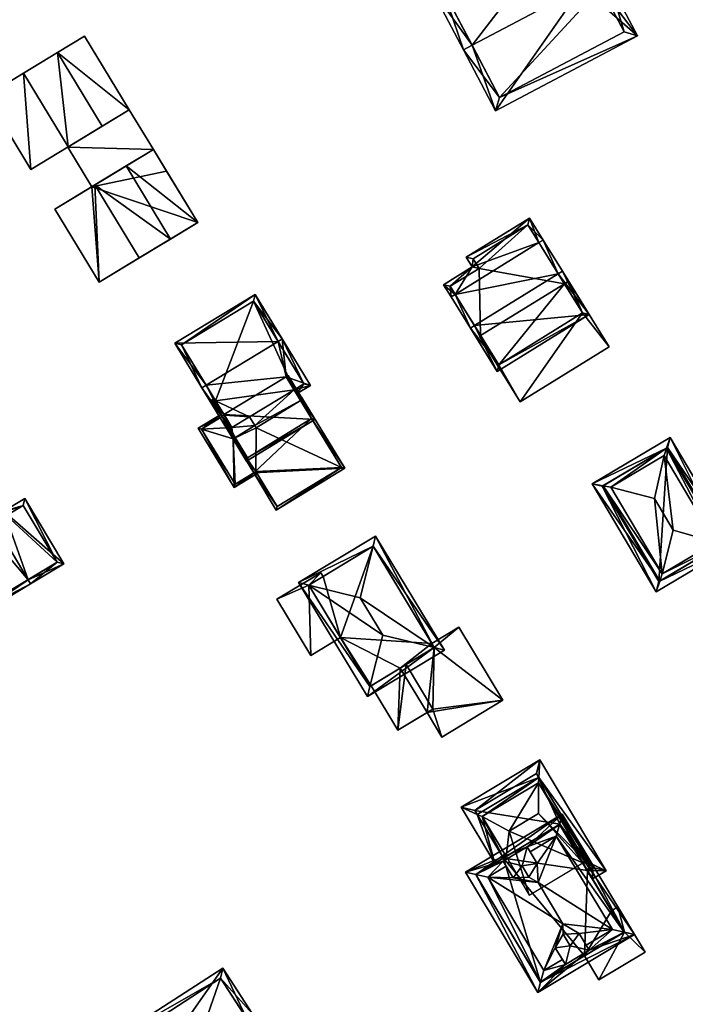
# Model space of a CAD drawing. Header units: inches. Extents: x 2685601 to 2690022, y 1235992 to 1239010.
# Tile 207 of 256: x 2688636 to 2688703, y 1237943 to 1238043. Entities that reach past the tile are written whole.
import ezdxf

# ---------------------------------------------------------------- set-up
doc = ezdxf.new("R2010")
doc.units = ezdxf.units.IN
doc.header["$MEASUREMENT"] = 0
doc.layers.add('Gebaeude Einzelhaus', color=10, linetype='Continuous')

msp = doc.modelspace()

# ---------------------------------------------------------------- meshes
at = {"layer": 'Gebaeude Einzelhaus'}
mesh = msp.add_polyface(dxfattribs=at)
corners = [(2688690.609, 1238051.781, 459.152), (2688690.143, 1238052.666, 458.68), (2688677.235, 1238045.864, 458.68), (2688681.492, 1238039.93, 462.093), (2688680.608, 1238039.464, 462.093), (2688692.63, 1238045.8, 462.092), (2688693.515, 1238046.267, 462.092), (2688693.515, 1238046.266, 462.092), (2688694.111, 1238046.58, 462.093), (2688683.865, 1238033.281, 458.396), (2688698.254, 1238040.864, 458.396), (2688694.531, 1238045.783, 461.617), (2688695.416, 1238046.25, 461.617), (2688694.112, 1238046.579, 462.091), (2688678.586, 1238045.445, 459.152), (2688696.903, 1238041.283, 458.925), (2688684.284, 1238034.633, 458.926), (2688694.531, 1238045.784, 461.615), (2688694.531, 1238045.784, 450.052), (2688696.903, 1238041.283, 450.052), (2688678.586, 1238045.445, 450.052), (2688690.609, 1238051.781, 450.052), (2688684.284, 1238034.633, 450.052), (2688691.205, 1238052.095, 450.052)]
mesh.append_faces([[corners[k] for k in face] for face in [(16, 4, 3), (16, 9, 4), (15, 10, 16), (16, 10, 9), (15, 12, 10), (15, 11, 12), (14, 1, 0), (14, 2, 1), (14, 4, 2), (14, 3, 4), (7, 13, 8), (5, 11, 7), (7, 11, 13), (5, 10, 11), (11, 10, 12), (3, 9, 5), (5, 9, 10), (3, 4, 9), (6, 7, 8), (0, 5, 6), (0, 3, 5), (0, 2, 3), (3, 2, 4), (0, 1, 2)]], dxfattribs={"color": 13})
mesh.append_faces([[corners[k] for k in face] for face in [(18, 21, 23), (18, 20, 21), (19, 22, 18), (18, 22, 20), (15, 22, 19), (15, 16, 22), (3, 20, 16), (16, 20, 22), (3, 14, 20), (20, 0, 21), (20, 14, 0), (17, 15, 18), (18, 15, 19), (13, 11, 17), (17, 11, 15)]], dxfattribs={"color": 41})
mesh = msp.add_polyface(dxfattribs=at)
corners = [(2688636.028, 1238037.084, 456.148), (2688632.243, 1238034.785, 456.148), (2688636.778, 1238027.317, 456.148), (2688640.564, 1238029.616, 456.148), (2688646.755, 1238033.377, 456.148), (2688642.219, 1238040.844, 456.148), (2688639.492, 1238039.188, 456.148), (2688644.028, 1238031.72, 456.148), (2688642.219, 1238040.844, 443.953), (2688646.755, 1238033.377, 443.953), (2688639.492, 1238039.188, 443.953), (2688636.028, 1238037.084, 443.953), (2688632.243, 1238034.785, 443.953), (2688636.778, 1238027.317, 443.953), (2688640.564, 1238029.616, 443.953), (2688644.028, 1238031.72, 443.953)]
mesh.append_faces([[corners[k] for k in face] for face in [(4, 6, 7), (4, 5, 6), (0, 2, 3), (0, 1, 2)]], dxfattribs={"color": 13})
mesh.append_faces([[corners[k] for k in face] for face in [(11, 13, 12), (11, 14, 13), (8, 9, 10), (10, 9, 15), (7, 9, 4), (7, 15, 9), (2, 14, 3), (2, 13, 14), (2, 1, 13), (13, 1, 12), (0, 11, 1), (1, 11, 12), (5, 8, 6), (6, 8, 10), (5, 4, 8), (8, 4, 9)]], dxfattribs={"color": 41})
mesh = msp.add_polyface(dxfattribs=at)
corners = [(2688639.492, 1238039.188, 458.526), (2688640.564, 1238029.616, 458.526), (2688644.028, 1238031.72, 458.526), (2688636.028, 1238037.084, 458.526), (2688636.028, 1238037.084, 456.148), (2688639.492, 1238039.188, 443.953), (2688636.028, 1238037.084, 443.953), (2688639.492, 1238039.188, 456.148), (2688640.564, 1238029.616, 456.148), (2688640.564, 1238029.616, 443.953), (2688644.028, 1238031.72, 443.953), (2688644.028, 1238031.72, 456.148)]
mesh.append_faces([[corners[k] for k in face] for face in [(3, 1, 0), (0, 1, 2)]], dxfattribs={"color": 13})
mesh.append_faces([[corners[k] for k in face] for face in [(10, 9, 5), (5, 9, 6), (0, 2, 7), (7, 2, 11), (8, 11, 1), (1, 11, 2), (8, 10, 11), (8, 9, 10), (1, 3, 8), (8, 3, 4), (7, 3, 0), (7, 4, 3), (7, 5, 4), (4, 5, 6)]], dxfattribs={"color": 41})
mesh = msp.add_polyface(dxfattribs=at)
corners = [(2688640.52, 1238029.568, 453.533), (2688649.197, 1238029.355, 453.474), (2688646.764, 1238033.361, 453.474), (2688642.952, 1238025.562, 453.533), (2688646.764, 1238033.361, 443.971), (2688649.197, 1238029.355, 443.971), (2688640.52, 1238029.568, 443.971), (2688642.952, 1238025.562, 443.971)]
mesh.append_faces([[corners[k] for k in face] for face in [(3, 1, 0), (0, 1, 2)]], dxfattribs={"color": 13})
mesh.append_faces([[corners[k] for k in face] for face in [(5, 6, 4), (5, 7, 6), (6, 7, 0), (0, 7, 3), (0, 2, 6), (6, 2, 4), (2, 1, 4), (4, 1, 5)]], dxfattribs={"color": 41})
mesh = msp.add_polyface(dxfattribs=at)
corners = [(2688643.27, 1238025.755, 456.564), (2688639.221, 1238023.296, 456.564), (2688643.719, 1238015.89, 456.564), (2688647.768, 1238018.349, 456.564), (2688653.695, 1238021.949, 456.564), (2688649.197, 1238029.355, 456.564), (2688646.436, 1238027.678, 456.564), (2688650.934, 1238020.272, 456.564), (2688642.952, 1238025.562, 453.533), (2688639.221, 1238023.296, 443.971), (2688649.197, 1238029.355, 453.474), (2688642.952, 1238025.562, 443.971), (2688643.719, 1238015.89, 443.971), (2688653.695, 1238021.949, 443.971), (2688650.528, 1238027.164, 443.971), (2688649.197, 1238029.355, 443.971)]
mesh.append_faces([[corners[k] for k in face] for face in [(4, 6, 7), (4, 5, 6), (0, 2, 3), (0, 1, 2)]], dxfattribs={"color": 13})
mesh.append_faces([[corners[k] for k in face] for face in [(11, 12, 9), (11, 13, 12), (11, 14, 13), (11, 15, 14), (4, 10, 5), (10, 14, 15), (4, 13, 10), (10, 13, 14), (3, 13, 7), (7, 13, 4), (3, 12, 13), (3, 2, 12), (2, 1, 12), (12, 1, 9), (9, 8, 11), (8, 6, 10), (10, 6, 5), (8, 0, 6), (9, 1, 8), (8, 1, 0)]], dxfattribs={"color": 41})
mesh = msp.add_polyface(dxfattribs=at)
corners = [(2688643.27, 1238025.755, 459.179), (2688650.934, 1238020.272, 459.179), (2688646.436, 1238027.678, 459.179), (2688647.768, 1238018.349, 459.179), (2688646.436, 1238027.678, 456.564), (2688643.27, 1238025.755, 456.564), (2688647.768, 1238018.349, 456.564), (2688650.934, 1238020.272, 456.564)]
mesh.append_faces([[corners[k] for k in face] for face in [(3, 1, 0), (0, 1, 2)]], dxfattribs={"color": 13})
mesh.append_faces([[corners[k] for k in face] for face in [(2, 1, 4), (4, 1, 7), (3, 7, 1), (3, 6, 7), (3, 0, 6), (6, 0, 5), (2, 4, 0), (0, 4, 5)]], dxfattribs={"color": 41})
mesh = msp.add_polyface(dxfattribs=at)
corners = [(2688681.506, 1238017.448, 457.715), (2688687.313, 1238022.396, 457.214), (2688680.899, 1238018.43, 457.214), (2688688.265, 1238019.905, 458.351), (2688688.691, 1238020.168, 458.351), (2688679.787, 1238014.662, 458.351), (2688678.59, 1238015.645, 457.715), (2688679.361, 1238014.399, 458.351), (2688681.319, 1238011.233, 462.333), (2688681.744, 1238011.496, 462.333), (2688690.223, 1238016.74, 462.333), (2688690.649, 1238017.003, 462.333), (2688693.361, 1238012.616, 458.066), (2688684.031, 1238006.846, 458.066), (2688679.279, 1238015.483, 457.932), (2688684.194, 1238007.535, 458.48), (2688692.673, 1238012.779, 458.48), (2688687.15, 1238021.708, 457.431), (2688681.588, 1238018.268, 457.431), (2688682.195, 1238017.285, 457.932), (2688690.842, 1238015.739, 455.08), (2688687.15, 1238021.708, 448.861), (2688692.673, 1238012.779, 455.08), (2688690.842, 1238015.739, 448.861), (2688681.588, 1238018.268, 448.861), (2688682.195, 1238017.285, 448.861), (2688679.279, 1238015.483, 448.861), (2688682.363, 1238010.496, 455.08), (2688682.363, 1238010.496, 448.861), (2688684.194, 1238007.535, 455.08), (2688692.673, 1238012.779, 448.861), (2688684.194, 1238007.535, 448.861)]
mesh.append_faces([[corners[k] for k in face] for face in [(19, 14, 0), (18, 19, 0), (17, 18, 2), (2, 18, 0), (1, 17, 2), (3, 17, 4), (10, 3, 4), (4, 17, 1), (16, 10, 11), (11, 10, 4), (12, 15, 16), (12, 16, 11), (13, 15, 12), (9, 15, 8), (5, 9, 8), (8, 15, 13), (14, 5, 7), (7, 5, 8), (0, 14, 6), (6, 14, 7), (13, 9, 8), (13, 12, 9), (9, 12, 10), (10, 12, 11), (5, 10, 3), (3, 10, 4), (4, 10, 11), (5, 9, 10), (7, 8, 5), (5, 8, 9), (5, 6, 7), (3, 0, 5), (5, 0, 6), (4, 1, 3), (3, 1, 0), (0, 1, 2)]], dxfattribs={"color": 13})
mesh.append_faces([[corners[k] for k in face] for face in [(23, 25, 21), (21, 25, 24), (23, 28, 25), (25, 28, 26), (23, 31, 28), (23, 30, 31), (16, 15, 22), (22, 15, 29), (5, 27, 9), (9, 27, 15), (15, 27, 29), (27, 26, 28), (5, 14, 27), (27, 14, 26), (14, 19, 26), (26, 19, 25), (19, 18, 25), (25, 18, 24), (18, 17, 24), (24, 17, 21), (21, 20, 23), (20, 16, 22), (20, 10, 16), (20, 3, 10), (21, 17, 20), (20, 17, 3)]], dxfattribs={"color": 41})
mesh = msp.add_polyface(dxfattribs=at)
corners = [(2688692.673, 1238012.779, 455.08), (2688686.365, 1238003.779, 455.08), (2688695.379, 1238009.354, 455.08), (2688684.194, 1238007.535, 455.08), (2688682.253, 1238010.428, 455.08), (2688691.268, 1238016.003, 455.08), (2688690.842, 1238015.739, 455.08), (2688682.363, 1238010.496, 455.08), (2688691.268, 1238016.003, 448.861), (2688695.379, 1238009.354, 448.861), (2688690.842, 1238015.739, 448.861), (2688682.253, 1238010.428, 448.861), (2688682.363, 1238010.496, 448.861), (2688686.365, 1238003.779, 448.861), (2688684.194, 1238007.535, 448.861), (2688692.673, 1238012.779, 448.861)]
mesh.append_faces([[corners[k] for k in face] for face in [(4, 3, 7), (0, 5, 6), (0, 2, 5), (4, 1, 3), (3, 1, 0), (0, 1, 2)]], dxfattribs={"color": 13})
mesh.append_faces([[corners[k] for k in face] for face in [(9, 15, 8), (8, 15, 10), (14, 11, 12), (9, 13, 15), (15, 13, 14), (14, 13, 11), (2, 1, 9), (9, 1, 13), (1, 4, 13), (13, 4, 11), (11, 7, 12), (11, 4, 7), (6, 5, 10), (10, 5, 8), (5, 2, 8), (8, 2, 9)]], dxfattribs={"color": 41})
mesh = msp.add_polyface(dxfattribs=at)
corners = [(2688656.988, 1238000.474, 457.177), (2688657.202, 1238000.604, 457.177), (2688656.142, 1238002.343, 458.911), (2688654.548, 1238005.441, 461.87), (2688656.356, 1238002.473, 458.911), (2688654.121, 1238005.181, 461.87), (2688662.652, 1238006.309, 458.911), (2688665.129, 1238005.433, 457.177), (2688663.451, 1238004.997, 457.603), (2688662.261, 1238010.14, 461.87), (2688661.834, 1238009.88, 461.87), (2688663.711, 1238004.57, 457.177), (2688659.505, 1238014.665, 457.177), (2688651.365, 1238009.706, 457.177), (2688664.441, 1238005.6, 457.603), (2688659.338, 1238013.978, 457.62), (2688652.053, 1238009.539, 457.62), (2688659.338, 1238013.978, 446.271), (2688664.441, 1238005.6, 446.271), (2688652.053, 1238009.539, 446.271), (2688655.497, 1238003.884, 446.271), (2688655.497, 1238003.884, 459.505), (2688663.451, 1238004.997, 446.271), (2688658.943, 1238002.251, 446.271), (2688656.392, 1238002.414, 446.271), (2688657.155, 1238001.161, 446.271)]
mesh.append_faces([[corners[k] for k in face] for face in [(12, 16, 13), (13, 16, 5), (5, 16, 3), (9, 15, 12), (12, 15, 16), (9, 10, 15), (3, 2, 5), (5, 2, 0), (0, 2, 1), (3, 4, 2), (7, 14, 9), (9, 14, 10), (7, 11, 14), (14, 11, 8), (10, 13, 3), (3, 13, 5), (9, 12, 10), (10, 12, 13), (7, 8, 11), (3, 6, 10), (10, 6, 9), (9, 6, 7), (7, 6, 8), (3, 4, 6), (0, 2, 5), (5, 2, 3), (3, 2, 4), (0, 1, 2)]], dxfattribs={"color": 13})
mesh.append_faces([[corners[k] for k in face] for face in [(20, 23, 24), (24, 23, 25), (20, 22, 23), (20, 17, 22), (22, 17, 18), (20, 19, 17), (18, 14, 22), (22, 14, 8), (3, 21, 4), (3, 16, 21), (21, 16, 20), (20, 16, 19), (16, 15, 19), (19, 15, 17), (10, 14, 15), (15, 14, 17), (17, 14, 18)]], dxfattribs={"color": 41})
mesh = msp.add_polyface(dxfattribs=at)
corners = [(2688656.356, 1238002.473, 458.911), (2688658.64, 1237997.763, 457.036), (2688665.576, 1238001.988, 457.036), (2688654.939, 1238003.838, 459.595), (2688662.652, 1238006.309, 458.911), (2688662.866, 1238006.439, 458.911), (2688655.497, 1238003.884, 459.505), (2688655.366, 1238004.098, 459.595), (2688656.142, 1238002.343, 458.911), (2688658.724, 1237998.106, 457.126), (2688655.283, 1238003.754, 459.505), (2688665.233, 1238002.071, 457.126), (2688665.233, 1238002.071, 454.519), (2688664.124, 1238003.893, 454.519), (2688663.451, 1238004.997, 446.271), (2688664.124, 1238003.893, 446.271), (2688663.451, 1238004.997, 457.603), (2688655.283, 1238003.754, 446.271), (2688655.497, 1238003.884, 446.271), (2688657.485, 1238000.14, 454.519), (2688658.724, 1237998.106, 454.519), (2688656.178, 1238002.284, 451.8), (2688657.485, 1238000.14, 451.8), (2688656.178, 1238002.284, 446.271), (2688656.392, 1238002.414, 446.271), (2688659.616, 1238001.146, 446.271), (2688659.486, 1238001.36, 446.271), (2688658.943, 1238002.251, 446.271)]
mesh.append_faces([[corners[k] for k in face] for face in [(2, 11, 5), (5, 11, 4), (2, 9, 11), (10, 7, 6), (8, 3, 10), (10, 3, 7), (2, 1, 9), (9, 1, 8), (8, 1, 3), (3, 6, 7), (3, 0, 6), (0, 2, 4), (4, 2, 5), (3, 1, 0), (0, 1, 2)]], dxfattribs={"color": 13})
mesh.append_faces([[corners[k] for k in face] for face in [(15, 26, 14), (14, 26, 27), (15, 25, 26), (24, 23, 18), (18, 23, 17), (11, 9, 12), (12, 9, 20), (21, 17, 23), (21, 10, 17), (21, 8, 10), (22, 19, 21), (21, 19, 8), (8, 19, 9), (9, 19, 20), (17, 6, 18), (17, 10, 6), (11, 16, 4), (11, 13, 16), (16, 13, 14), (14, 13, 15), (11, 12, 13)]], dxfattribs={"color": 41})
mesh = msp.add_polyface(dxfattribs=at)
corners = [(2688657.269, 1238000.009, 454.519), (2688658.724, 1237998.106, 454.519), (2688657.485, 1238000.14, 454.519), (2688659.365, 1237996.568, 454.519), (2688665.233, 1238002.071, 454.519), (2688668.598, 1237997.028, 454.519), (2688661.659, 1237992.801, 454.519), (2688664.208, 1238004.236, 454.519), (2688664.124, 1238003.893, 454.519), (2688663.994, 1238004.106, 454.519), (2688659.579, 1237996.698, 454.519), (2688661.743, 1237993.145, 454.519), (2688668.254, 1237997.111, 454.519), (2688656.178, 1238002.284, 451.8), (2688657.269, 1238000.009, 451.8), (2688657.485, 1238000.14, 451.8), (2688653.729, 1238001.085, 451.8), (2688657.391, 1237995.073, 451.8), (2688659.365, 1237996.568, 451.8), (2688656.048, 1238002.498, 451.8), (2688659.709, 1237996.485, 451.8), (2688659.579, 1237996.698, 451.8), (2688654.073, 1238001.001, 451.8), (2688657.475, 1237995.416, 451.8), (2688659.365, 1237996.568, 446.271), (2688659.579, 1237996.698, 446.271), (2688661.743, 1237993.145, 446.271), (2688668.254, 1237997.111, 446.271), (2688664.124, 1238003.893, 446.271), (2688657.269, 1238000.009, 446.271), (2688659.486, 1238001.36, 446.271), (2688659.616, 1238001.146, 446.271), (2688654.073, 1238001.001, 446.271), (2688656.178, 1238002.284, 446.271), (2688657.475, 1237995.416, 446.271), (2688656.392, 1238002.414, 446.271), (2688657.155, 1238001.161, 446.271), (2688658.943, 1238002.251, 446.271)]
mesh.append_faces([[corners[k] for k in face] for face in [(20, 18, 21), (17, 23, 20), (20, 23, 18), (19, 22, 16), (16, 22, 17), (17, 22, 23), (19, 13, 22), (18, 20, 21), (18, 17, 20), (16, 13, 19), (18, 14, 17), (17, 14, 16), (16, 14, 13), (13, 14, 15), (7, 8, 9), (5, 4, 7), (7, 4, 8), (6, 12, 5), (5, 12, 4), (3, 11, 6), (6, 11, 12), (3, 10, 11), (4, 7, 8), (8, 7, 9), (4, 5, 7), (4, 3, 5), (5, 3, 6), (4, 1, 3), (3, 1, 0), (0, 1, 2)]], dxfattribs={"color": 13})
mesh.append_faces([[corners[k] for k in face] for face in [(32, 29, 34), (34, 29, 24), (33, 36, 32), (32, 36, 29), (29, 36, 30), (30, 36, 37), (33, 35, 36), (23, 24, 18), (23, 34, 24), (23, 22, 34), (34, 22, 32), (32, 13, 33), (32, 22, 13), (29, 25, 24), (25, 27, 26), (29, 31, 25), (25, 31, 27), (27, 31, 28), (29, 30, 31), (4, 28, 8), (4, 27, 28), (4, 12, 27), (12, 11, 27), (27, 11, 26), (21, 11, 10), (21, 26, 11), (21, 25, 26), (18, 21, 3), (3, 21, 10), (18, 25, 21), (18, 24, 25), (3, 0, 18), (18, 0, 14), (0, 2, 14), (14, 2, 15)]], dxfattribs={"color": 41})
mesh = msp.add_polyface(dxfattribs=at)
corners = [(2688693.664, 1237995.47, 457.64), (2688700.161, 1237984.514, 457.64), (2688700.52, 1237985.598, 458.062), (2688694.787, 1237995.265, 458.063), (2688700.765, 1237986.339, 458.351), (2688695.554, 1237995.125, 458.351), (2688701.2, 1237999.067, 458.063), (2688701.56, 1238000.153, 457.64), (2688700.956, 1237998.329, 458.351), (2688708.058, 1237989.196, 457.64), (2688706.934, 1237989.402, 458.063), (2688706.168, 1237989.543, 458.351), (2688699.975, 1237993.976, 461.621), (2688701.878, 1237990.769, 461.621), (2688694.691, 1237995.208, 458.008), (2688700.424, 1237985.541, 458.008), (2688701.298, 1237999.125, 458.008), (2688707.03, 1237989.459, 458.008), (2688707.03, 1237989.459, 449.7), (2688701.298, 1237999.125, 449.7), (2688694.691, 1237995.208, 449.7), (2688700.424, 1237985.541, 449.7)]
mesh.append_faces([[corners[k] for k in face] for face in [(16, 6, 7), (2, 10, 9), (9, 10, 17), (17, 16, 9), (9, 16, 7), (15, 2, 1), (14, 15, 1), (1, 2, 9), (3, 14, 0), (6, 3, 0), (7, 6, 0), (0, 14, 1), (5, 12, 8), (13, 4, 11), (12, 13, 8), (8, 13, 11), (13, 12, 4), (4, 12, 5), (10, 6, 11), (11, 6, 8), (9, 7, 10), (10, 7, 6), (2, 10, 4), (4, 10, 11), (1, 9, 2), (2, 9, 10), (6, 5, 8), (6, 3, 5), (7, 0, 6), (6, 0, 3), (3, 4, 5), (0, 2, 3), (3, 2, 4), (0, 1, 2)]], dxfattribs={"color": 13})
mesh.append_faces([[corners[k] for k in face] for face in [(19, 21, 20), (18, 21, 19), (2, 21, 18), (2, 18, 10), (15, 21, 2), (10, 18, 17), (20, 21, 15), (14, 20, 15), (3, 20, 14), (19, 20, 6), (6, 20, 3), (16, 19, 6), (18, 19, 16), (17, 18, 16)]], dxfattribs={"color": 41})
mesh = msp.add_polyface(dxfattribs=at)
corners = [(2688640.144, 1237987.338, 452.236), (2688636.173, 1237993.955, 452.236), (2688634.06, 1237992.688, 453.88), (2688636.499, 1237985.734, 454.871), (2688632.786, 1237991.924, 454.871), (2688636.756, 1237985.305, 454.871), (2688628.915, 1237980.6, 452.094), (2688631.769, 1237991.314, 454.511), (2688625.373, 1237987.476, 452.246), (2688625.189, 1237986.811, 452.093), (2688624.944, 1237987.219, 452.094), (2688639.458, 1237987.509, 452.57), (2688636.001, 1237993.269, 452.57), (2688634.114, 1237992.598, 453.88), (2688634.311, 1237992.256, 453.885), (2688629.086, 1237981.286, 452.246), (2688630.589, 1237999.433, 451.666), (2688627.875, 1237997.804, 454.511), (2688628.133, 1237997.375, 454.511), (2688634.06, 1237992.688, 452.111), (2688634.729, 1237992.533, 451.666), (2688634.114, 1237992.598, 452.11), (2688634.3, 1237992.276, 452.116), (2688619.846, 1237992.986, 451.666), (2688623.985, 1237986.088, 451.666), (2688630.418, 1237998.746, 452.116), (2688620.533, 1237992.815, 451.818), (2688624.156, 1237986.774, 451.818), (2688625.361, 1237987.496, 452.245), (2688625.373, 1237987.476, 443.838), (2688629.086, 1237981.286, 443.838), (2688639.458, 1237987.509, 443.838), (2688636.001, 1237993.269, 443.838), (2688634.311, 1237992.256, 443.838), (2688634.114, 1237992.598, 443.838), (2688634.06, 1237992.688, 443.838), (2688630.418, 1237998.746, 443.838), (2688620.533, 1237992.815, 443.838), (2688624.156, 1237986.774, 443.838), (2688625.361, 1237987.496, 443.838)]
mesh.append_faces([[corners[k] for k in face] for face in [(10, 28, 8), (23, 27, 24), (24, 27, 9), (9, 27, 10), (10, 27, 28), (23, 26, 27), (23, 17, 26), (26, 17, 18), (25, 20, 19), (19, 20, 21), (21, 20, 22), (25, 16, 20), (25, 17, 16), (25, 18, 17), (18, 8, 7), (10, 24, 9), (17, 23, 18), (18, 23, 8), (8, 23, 10), (10, 23, 24), (20, 21, 22), (16, 19, 20), (20, 19, 21), (16, 18, 19), (19, 18, 7), (16, 17, 18), (9, 15, 6), (6, 15, 5), (5, 15, 3), (10, 8, 9), (9, 8, 15), (1, 12, 2), (2, 12, 13), (13, 12, 14), (0, 11, 1), (1, 11, 12), (0, 5, 11), (11, 5, 3), (9, 8, 10), (7, 3, 4), (9, 6, 8), (8, 6, 7), (7, 6, 3), (3, 6, 5), (0, 3, 5), (0, 2, 3), (3, 2, 4), (0, 1, 2)]], dxfattribs={"color": 13})
mesh.append_faces([[corners[k] for k in face] for face in [(35, 39, 36), (36, 39, 37), (37, 39, 38), (35, 29, 39), (28, 29, 8), (28, 39, 29), (28, 27, 39), (39, 27, 38), (27, 26, 38), (38, 26, 37), (26, 36, 37), (18, 25, 26), (26, 25, 36), (19, 36, 25), (19, 35, 36), (29, 33, 30), (30, 33, 31), (31, 33, 32), (29, 34, 33), (29, 35, 34), (14, 21, 13), (14, 33, 21), (21, 33, 34), (21, 19, 13), (13, 19, 2), (21, 35, 19), (21, 34, 35), (14, 12, 33), (33, 12, 32), (12, 11, 32), (32, 11, 31), (3, 31, 11), (3, 30, 31), (3, 15, 30), (8, 30, 15), (8, 29, 30), (4, 2, 7), (7, 2, 19)]], dxfattribs={"color": 41})
mesh = msp.add_polyface(dxfattribs=at)
corners = [(2688671.15, 1237974.921, 457.962), (2688663.918, 1237985.445, 457.586), (2688670.896, 1237973.891, 457.586), (2688664.948, 1237985.191, 457.962), (2688672.434, 1237980.126, 459.861), (2688670.153, 1237983.904, 459.861), (2688671.455, 1237989.122, 457.962), (2688671.713, 1237990.154, 457.586), (2688677.657, 1237978.851, 457.962), (2688678.691, 1237978.599, 457.586), (2688677.661, 1237978.854, 457.96), (2688671.459, 1237989.124, 457.96), (2688677.419, 1237979.254, 454.031), (2688671.459, 1237989.124, 446.182), (2688677.661, 1237978.854, 454.031), (2688677.419, 1237979.254, 446.182), (2688666.392, 1237986.063, 446.182), (2688666.392, 1237986.063, 451.551), (2688664.948, 1237985.191, 451.551), (2688668.162, 1237979.868, 451.551), (2688671.15, 1237974.921, 446.182), (2688668.162, 1237979.868, 446.182), (2688674.798, 1237977.125, 454.6), (2688671.255, 1237974.985, 454.6), (2688671.255, 1237974.985, 446.182), (2688674.798, 1237977.125, 454.031), (2688664.948, 1237985.191, 446.182), (2688674.21, 1237976.769, 446.182), (2688677.661, 1237978.854, 446.182)]
mesh.append_faces([[corners[k] for k in face] for face in [(7, 11, 6), (9, 10, 7), (7, 10, 11), (9, 8, 10), (2, 8, 9), (2, 0, 8), (7, 6, 1), (1, 6, 3), (1, 0, 2), (1, 3, 0), (8, 5, 4), (9, 6, 8), (8, 6, 5), (9, 7, 6), (0, 8, 4), (0, 2, 8), (8, 2, 9), (6, 3, 5), (7, 1, 6), (6, 1, 3), (3, 4, 5), (3, 0, 4), (3, 1, 0), (0, 1, 2)]], dxfattribs={"color": 13})
mesh.append_faces([[corners[k] for k in face] for face in [(27, 15, 28), (24, 21, 27), (27, 21, 15), (15, 21, 13), (13, 21, 16), (16, 21, 26), (24, 20, 21), (14, 22, 25), (23, 20, 24), (22, 0, 23), (23, 0, 20), (10, 8, 14), (14, 8, 22), (22, 8, 0), (20, 19, 21), (19, 3, 18), (20, 0, 19), (19, 0, 3), (13, 17, 11), (11, 17, 6), (6, 17, 3), (3, 17, 18), (13, 16, 17), (13, 12, 15), (12, 10, 14), (13, 11, 12), (12, 11, 10)]], dxfattribs={"color": 41})
mesh = msp.add_polyface(dxfattribs=at)
corners = [(2688664.948, 1237985.191, 451.551), (2688661.695, 1237983.751, 451.551), (2688665.141, 1237978.044, 451.551), (2688666.159, 1237986.448, 451.551), (2688668.162, 1237979.868, 451.551), (2688666.392, 1237986.063, 451.551), (2688666.159, 1237986.448, 446.182), (2688666.392, 1237986.063, 446.182), (2688661.695, 1237983.751, 446.182), (2688665.141, 1237978.044, 446.182), (2688668.162, 1237979.868, 446.182), (2688664.948, 1237985.191, 446.182)]
mesh.append_faces([[corners[k] for k in face] for face in [(3, 0, 5), (0, 2, 4), (3, 1, 0), (0, 1, 2)]], dxfattribs={"color": 13})
mesh.append_faces([[corners[k] for k in face] for face in [(7, 11, 6), (6, 11, 8), (8, 11, 9), (9, 11, 10), (2, 10, 4), (2, 9, 10), (2, 1, 9), (9, 1, 8), (1, 3, 8), (8, 3, 6), (6, 5, 7), (6, 3, 5)]], dxfattribs={"color": 41})
mesh = msp.add_polyface(dxfattribs=at)
corners = [(2688677.661, 1237978.854, 454.031), (2688684.624, 1237973.509, 454.031), (2688680.156, 1237980.908, 454.031), (2688677.523, 1237972.614, 454.031), (2688678.435, 1237969.771, 454.031), (2688677.419, 1237979.254, 454.031), (2688674.798, 1237977.125, 454.031), (2688676.934, 1237972.258, 454.031), (2688673.98, 1237970.474, 454.6), (2688674.798, 1237977.125, 454.6), (2688671.255, 1237974.985, 454.6), (2688677.523, 1237972.614, 454.6), (2688677.419, 1237979.254, 446.182), (2688680.156, 1237980.908, 446.182), (2688676.934, 1237972.258, 446.182), (2688678.435, 1237969.771, 446.182), (2688684.624, 1237973.509, 446.182), (2688674.21, 1237976.769, 446.182), (2688677.661, 1237978.854, 446.182), (2688673.98, 1237970.474, 446.182), (2688671.255, 1237974.985, 446.182)]
mesh.append_faces([[corners[k] for k in face] for face in [(11, 9, 8), (8, 9, 10), (4, 3, 7), (3, 0, 6), (0, 2, 5), (4, 1, 3), (3, 1, 0), (0, 1, 2)]], dxfattribs={"color": 13})
mesh.append_faces([[corners[k] for k in face] for face in [(19, 17, 14), (19, 20, 17), (11, 7, 3), (7, 19, 14), (11, 8, 7), (7, 8, 19), (20, 19, 10), (10, 19, 8), (9, 11, 6), (6, 11, 3), (14, 16, 15), (14, 18, 16), (16, 18, 13), (13, 18, 12), (14, 17, 18), (2, 1, 13), (13, 1, 16), (1, 4, 16), (16, 4, 15), (15, 4, 14), (14, 4, 7), (13, 12, 2), (2, 12, 5)]], dxfattribs={"color": 41})
mesh = msp.add_polyface(dxfattribs=at)
corners = [(2688693.186, 1237956.251, 454.915), (2688695.09, 1237956.228, 454.617), (2688693.48, 1237956.966, 455.053), (2688693.701, 1237955.394, 454.617), (2688692.72, 1237957.029, 455.186), (2688692.99, 1237957.191, 455.186), (2688682.012, 1237961.948, 455.054), (2688680.401, 1237962.689, 454.617), (2688683.812, 1237957.004, 454.617), (2688682.501, 1237961.724, 455.186), (2688684.67, 1237957.519, 455.053), (2688684.931, 1237957.675, 455.186), (2688688.351, 1237967.459, 454.617), (2688688.246, 1237965.691, 455.053), (2688688.214, 1237965.151, 455.186), (2688688.239, 1237962.035, 456.325), (2688685.24, 1237960.235, 456.325), (2688687.278, 1237953.764, 455.186), (2688693.718, 1237956.57, 454.915), (2688688.009, 1237966.086, 454.916), (2688681.774, 1237962.346, 454.915), (2688693.718, 1237956.57, 447.541), (2688688.009, 1237966.086, 447.541), (2688681.774, 1237962.346, 447.541), (2688684.67, 1237957.519, 447.541), (2688693.186, 1237956.251, 447.541), (2688690.373, 1237960.94, 447.541)]
mesh.append_faces([[corners[k] for k in face] for face in [(12, 20, 7), (7, 20, 6), (13, 19, 12), (12, 19, 20), (1, 13, 12), (1, 2, 13), (7, 6, 8), (8, 6, 10), (3, 18, 1), (1, 18, 2), (3, 0, 18), (14, 16, 15), (14, 9, 16), (5, 14, 15), (11, 16, 9), (11, 17, 16), (4, 16, 17), (4, 15, 16), (4, 5, 15), (13, 9, 14), (13, 6, 9), (13, 7, 6), (13, 12, 7), (2, 14, 5), (1, 13, 2), (2, 13, 14), (1, 12, 13), (9, 10, 11), (6, 8, 9), (9, 8, 10), (6, 7, 8), (0, 2, 4), (4, 2, 5), (3, 1, 0), (0, 1, 2)]], dxfattribs={"color": 13})
mesh.append_faces([[corners[k] for k in face] for face in [(21, 26, 22), (22, 26, 23), (23, 26, 24), (21, 25, 26), (21, 18, 25), (25, 18, 0), (6, 24, 10), (6, 23, 24), (6, 20, 23), (20, 22, 23), (20, 19, 22), (2, 22, 13), (13, 22, 19), (2, 21, 22), (2, 18, 21)]], dxfattribs={"color": 41})
mesh = msp.add_polyface(dxfattribs=at)
corners = [(2688697.955, 1237949.761, 457.462), (2688690.63, 1237961.969, 457.462), (2688690.347, 1237960.925, 457.997), (2688696.899, 1237950.003, 457.997), (2688690.029, 1237959.748, 458.599), (2688695.713, 1237950.275, 458.599), (2688693.363, 1237948.163, 458.169), (2688688.156, 1237943.883, 457.462), (2688693.053, 1237948.679, 458.599), (2688690.95, 1237946.715, 458.169), (2688688.759, 1237946.103, 458.599), (2688690.64, 1237947.232, 458.599), (2688688.439, 1237944.926, 457.996), (2688684.651, 1237957.213, 458.176), (2688680.831, 1237956.09, 457.462), (2688681.886, 1237955.848, 457.996), (2688687.064, 1237958.66, 458.176), (2688683.075, 1237955.576, 458.599), (2688684.956, 1237956.705, 458.599), (2688687.369, 1237958.152, 458.599), (2688690.699, 1237950.856, 461.444), (2688688.183, 1237955.051, 461.444), (2688688.081, 1237956.965, 459.879), (2688687.257, 1237955.573, 460.59), (2688685.668, 1237955.517, 459.879), (2688689.928, 1237948.419, 459.879), (2688690.724, 1237949.793, 460.59), (2688692.34, 1237949.866, 459.879), (2688691.421, 1237948.631, 460.59), (2688693.363, 1237948.163, 459.879), (2688687.064, 1237958.66, 459.879), (2688686.564, 1237956.728, 460.59), (2688690.95, 1237946.715, 459.879), (2688684.651, 1237957.213, 459.879), (2688696.926, 1237950.019, 457.976), (2688690.373, 1237960.94, 457.977), (2688681.86, 1237955.833, 457.975), (2688688.414, 1237944.911, 457.975), (2688695.632, 1237952.175, 454.476), (2688696.926, 1237950.019, 454.476), (2688693.186, 1237956.251, 454.915), (2688692.72, 1237957.029, 455.186), (2688693.186, 1237956.251, 447.541), (2688695.632, 1237952.175, 447.541), (2688690.373, 1237960.94, 455.186), (2688684.67, 1237957.519, 455.053), (2688681.86, 1237955.833, 447.541), (2688684.931, 1237957.675, 455.186), (2688684.67, 1237957.519, 447.541), (2688688.414, 1237944.911, 447.541), (2688692.878, 1237947.59, 454.476), (2688692.878, 1237947.59, 447.541), (2688696.926, 1237950.019, 447.541), (2688690.373, 1237960.94, 447.541)]
mesh.append_faces([[corners[k] for k in face] for face in [(37, 12, 7), (36, 37, 7), (15, 36, 14), (14, 36, 7), (2, 15, 1), (35, 2, 1), (34, 35, 1), (1, 15, 14), (12, 3, 0), (0, 3, 34), (7, 12, 0), (0, 34, 1), (31, 24, 23), (31, 33, 24), (32, 28, 25), (25, 28, 26), (30, 33, 31), (32, 29, 28), (22, 31, 23), (22, 30, 31), (27, 28, 29), (27, 26, 28), (21, 5, 4), (21, 20, 5), (5, 27, 8), (25, 10, 11), (5, 20, 27), (27, 20, 26), (26, 20, 25), (25, 20, 10), (17, 24, 18), (22, 4, 19), (17, 21, 24), (24, 21, 23), (23, 21, 22), (22, 21, 4), (17, 20, 21), (17, 10, 20), (15, 12, 17), (17, 12, 10), (14, 7, 15), (15, 7, 12), (1, 16, 2), (2, 16, 4), (4, 16, 19), (13, 17, 18), (13, 15, 17), (1, 14, 16), (16, 14, 13), (13, 14, 15), (7, 9, 12), (12, 9, 10), (10, 9, 11), (7, 6, 9), (6, 5, 8), (6, 3, 5), (7, 0, 6), (6, 0, 3), (3, 4, 5), (0, 2, 3), (3, 2, 4), (0, 1, 2)]], dxfattribs={"color": 13})
mesh.append_faces([[corners[k] for k in face] for face in [(42, 48, 53), (48, 49, 46), (43, 51, 42), (42, 51, 48), (48, 51, 49), (43, 52, 51), (50, 49, 51), (50, 37, 49), (50, 12, 37), (34, 3, 39), (39, 3, 50), (50, 3, 12), (37, 36, 49), (49, 36, 46), (46, 45, 48), (47, 2, 44), (44, 2, 35), (45, 15, 47), (47, 15, 2), (46, 36, 45), (45, 36, 15), (35, 41, 44), (40, 38, 42), (42, 38, 43), (35, 34, 41), (41, 34, 40), (40, 34, 38), (38, 34, 39), (9, 6, 32), (32, 6, 29), (11, 32, 25), (11, 9, 32), (13, 18, 33), (33, 18, 24), (16, 13, 30), (30, 13, 33), (19, 30, 22), (19, 16, 30), (6, 8, 29), (29, 8, 27)]], dxfattribs={"color": 41})
mesh = msp.add_polyface(dxfattribs=at)
corners = [(2688696.926, 1237950.019, 454.476), (2688694.336, 1237945.159, 454.476), (2688699.028, 1237947.974, 454.476), (2688692.878, 1237947.59, 454.476), (2688696.275, 1237952.561, 454.476), (2688695.632, 1237952.175, 454.476), (2688696.275, 1237952.561, 447.541), (2688699.028, 1237947.974, 447.541), (2688695.632, 1237952.175, 447.541), (2688694.336, 1237945.159, 447.541), (2688692.878, 1237947.59, 447.541), (2688696.926, 1237950.019, 447.541)]
mesh.append_faces([[corners[k] for k in face] for face in [(0, 4, 5), (0, 2, 4), (3, 1, 0), (0, 1, 2)]], dxfattribs={"color": 13})
mesh.append_faces([[corners[k] for k in face] for face in [(6, 11, 8), (11, 9, 10), (6, 7, 11), (11, 7, 9), (2, 1, 7), (7, 1, 9), (10, 9, 3), (3, 9, 1), (6, 8, 4), (4, 8, 5), (4, 2, 6), (6, 2, 7)]], dxfattribs={"color": 41})
mesh = msp.add_polyface(dxfattribs=at)
corners = [(2688658.587, 1237941.344, 457.883), (2688662.443, 1237936.783, 453.047), (2688659.216, 1237941.753, 457.883), (2688650.439, 1237928.991, 453.047), (2688647.842, 1237934.369, 457.883), (2688647.213, 1237933.96, 457.883), (2688656.224, 1237946.361, 453.047), (2688644.22, 1237938.57, 453.047), (2688661.405, 1237937.004, 453.66), (2688650.66, 1237930.029, 453.66), (2688656.003, 1237945.324, 453.707), (2688645.258, 1237938.349, 453.707), (2688656.003, 1237945.324, 443.258), (2688661.405, 1237937.004, 443.258), (2688645.258, 1237938.349, 443.258), (2688650.66, 1237930.029, 443.258)]
mesh.append_faces([[corners[k] for k in face] for face in [(4, 9, 5), (11, 4, 5), (5, 9, 3), (10, 11, 7), (7, 11, 5), (6, 10, 7), (0, 10, 2), (8, 0, 2), (2, 10, 6), (1, 9, 8), (3, 9, 1), (1, 8, 2), (4, 7, 5), (2, 6, 0), (0, 6, 4), (4, 6, 7), (3, 4, 5), (3, 0, 4), (3, 1, 0), (0, 1, 2)]], dxfattribs={"color": 13})
mesh.append_faces([[corners[k] for k in face] for face in [(12, 15, 14), (13, 15, 12), (9, 15, 13), (9, 13, 8), (14, 15, 9), (4, 14, 9), (11, 14, 4), (12, 14, 10), (10, 14, 11), (0, 12, 10), (13, 12, 8), (8, 12, 0)]], dxfattribs={"color": 41})

doc.saveas('drawing.dxf')
